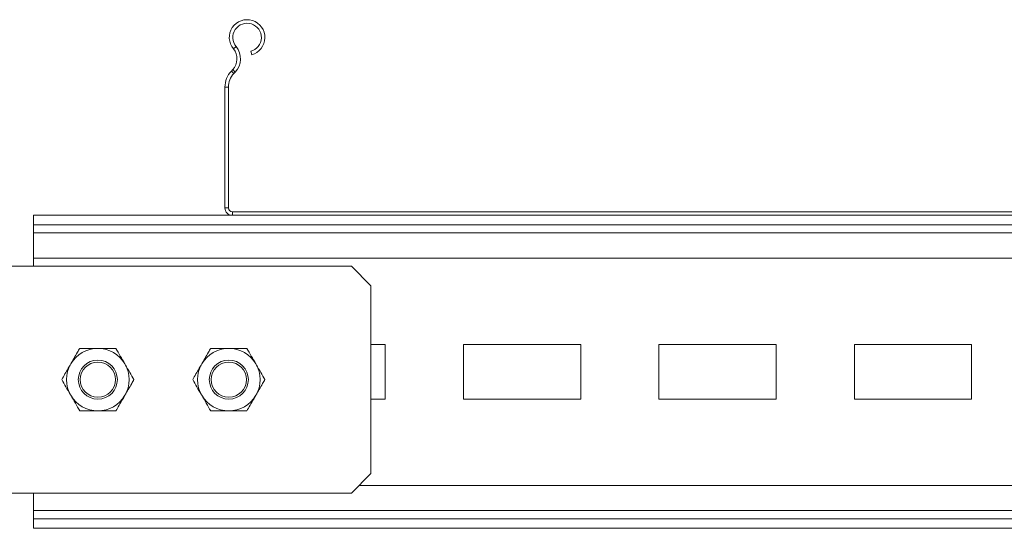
# Model space of a CAD drawing. Header units: millimetres. Extents: x -480 to 1549, y -2911 to -293.
# Tile 71 of 106: x 889 to 1141, y -1291 to -1161. Entities that reach past the tile are written whole.
import ezdxf

# ---------------------------------------------------------------- set-up
doc = ezdxf.new("R2010")
doc.units = ezdxf.units.MM

msp = doc.modelspace()

# ---------------------------------------------------------------- linework, layer by layer
at = {"color": 7, "linetype": 'Continuous', "lineweight": 15}
for p, q in [((944.21, -1167.98), (943.52, -1168.55)), ((947.97, -1169.17), (948.2, -1170.04)), ((943, -1174.23), (943.34, -1173.86)), ((943, -1174.23), (943.65, -1174.85)), ((944, -1174.48), (943.34, -1173.86)), ((943.65, -1174.85), (944, -1174.48)), ((942.25, -1178.36), (941.35, -1178.36)), ((941.35, -1209.2), (941.35, -1178.36)), ((942.25, -1209.2), (942.25, -1178.36)), ((892.35, -1213.56), (892.35, -1211.1)), ((892.35, -1211.1), (943.25, -1211.1)), ((941.35, -1209.2), (942.25, -1209.2)), ((943.25, -1210.2), (943.25, -1211.1)), ((1339.45, -1210.2), (943.25, -1210.2)), ((1339.45, -1211.1), (943.25, -1211.1)), ((892.35, -1215.61), (892.35, -1213.56)), ((892.35, -1222.01), (892.35, -1215.61)), ((892.35, -1224.1), (892.35, -1222.01)), ((973.7, -1224.1), (885.37, -1224.1)), ((978.7, -1229.1), (973.7, -1224.1)), ((978.7, -1277.1), (978.7, -1229.1)), ((982.35, -1244.1), (978.7, -1244.1)), ((982.35, -1258.1), (982.35, -1244.1)), ((1032.35, -1244.1), (1002.35, -1244.1)), ((1002.35, -1244.1), (1002.35, -1258.1)), ((1032.35, -1258.1), (1032.35, -1244.1)), ((1082.35, -1244.1), (1052.35, -1244.1)), ((1052.35, -1244.1), (1052.35, -1258.1)), ((1082.35, -1258.1), (1082.35, -1244.1)), ((1132.35, -1244.1), (1102.35, -1244.1)), ((1102.35, -1244.1), (1102.35, -1258.1)), ((1132.35, -1258.1), (1132.35, -1244.1)), ((978.7, -1258.1), (982.35, -1258.1)), ((1002.35, -1258.1), (1032.35, -1258.1)), ((1052.35, -1258.1), (1082.35, -1258.1)), ((1102.35, -1258.1), (1132.35, -1258.1)), ((973.7, -1282.1), (978.7, -1277.1)), ((885.37, -1282.1), (973.7, -1282.1)), ((892.35, -1286.59), (892.35, -1282.1)), ((892.35, -1288.64), (892.35, -1286.59)), ((892.35, -1291.1), (892.35, -1288.64)), ((892.35, -1291.1), (1392.35, -1291.1))]:
    msp.add_line(p, q, dxfattribs=at)
at = {"color": 8, "linetype": 'Continuous', "lineweight": 15}
for p, q in [((892.35, -1213.56), (1391.35, -1213.56)), ((892.35, -1215.61), (1391.35, -1215.61)), ((892.35, -1222.01), (1391.35, -1222.01)), ((975.61, -1280.19), (1290.58, -1280.19)), ((892.35, -1286.59), (1391.35, -1286.59)), ((892.35, -1288.64), (1391.35, -1288.64))]:
    msp.add_line(p, q, dxfattribs=at)
at = {"color": 7, "linetype": 'Continuous', "lineweight": 15}
for centre, radius in [((908.85, -1253.1), 5), ((908.85, -1253.1), 4.5), ((942.35, -1253.1), 5), ((942.35, -1253.1), 4.5)]:
    msp.add_circle(centre, radius, dxfattribs=at)
for centre, radius, start, end in [((947.02, -1165.65), 4.55, 285, 219.6825), ((947.02, -1165.65), 3.65, 285, 219.6825), ((940.44, -1171.11), 4, 316.4642, 39.6825), ((940.44, -1171.11), 4.9, 316.4642, 39.6825), ((947.35, -1178.36), 6, 136.4642, 180), ((947.35, -1178.36), 5.1, 136.4642, 180), ((943.25, -1209.2), 1.9, 180, 270), ((943.25, -1209.2), 1, 180, 270), ((908.85, -1253.1), 8, 90, 150), ((908.85, -1253.1), 8, 30, 90), ((942.35, -1253.1), 8, 90, 150), ((942.35, -1253.1), 8, 30, 90), ((908.85, -1253.1), 8, 150, 210), ((908.85, -1253.1), 8, 330, 30), ((942.35, -1253.1), 8, 150, 210), ((942.35, -1253.1), 8, 330, 30), ((908.85, -1253.1), 8, 210, 270), ((908.85, -1253.1), 8, 270, 330), ((942.35, -1253.1), 8, 210, 270), ((942.35, -1253.1), 8, 270, 330)]:
    msp.add_arc(centre, radius, start, end, dxfattribs=at)
for points, knots in [([(904.23, -1245.1), (904.03, -1245.43), (903.28, -1246.74), (902.5, -1248.09), (901.92, -1249.1)], [0, 0, 0, 0, 0.257559, 1, 1, 1, 1]), ([(904.23, -1245.1), (904.98, -1245.1), (906.49, -1245.1), (908.06, -1245.1), (908.85, -1245.1)], [0, 0, 0, 0, 0.495458, 1, 1, 1, 1]), ([(908.85, -1245.1), (908.95, -1245.1), (909.78, -1245.1), (911.35, -1245.1), (912.75, -1245.1), (913.46, -1245.1)], [0, 0, 0, 0, 0.070086, 0.530782, 1, 1, 1, 1]), ([(913.46, -1245.1), (913.84, -1245.75), (914.6, -1247.06), (915.38, -1248.41), (915.77, -1249.1)], [0, 0, 0, 0, 0.495462, 1, 1, 1, 1]), ([(937.73, -1245.1), (937.53, -1245.43), (936.78, -1246.74), (936, -1248.09), (935.42, -1249.1)], [0, 0, 0, 0, 0.257559, 1, 1, 1, 1]), ([(937.73, -1245.1), (938.48, -1245.1), (939.99, -1245.1), (941.56, -1245.1), (942.35, -1245.1)], [0, 0, 0, 0, 0.495458, 1, 1, 1, 1]), ([(942.35, -1245.1), (942.45, -1245.1), (943.28, -1245.1), (944.85, -1245.1), (946.25, -1245.1), (946.96, -1245.1)], [0, 0, 0, 0, 0.070086, 0.530782, 1, 1, 1, 1]), ([(946.96, -1245.1), (947.34, -1245.75), (948.1, -1247.06), (948.88, -1248.41), (949.27, -1249.1)], [0, 0, 0, 0, 0.495462, 1, 1, 1, 1]), ([(901.92, -1249.1), (901.71, -1249.46), (900.93, -1250.82), (900.16, -1252.13), (899.61, -1253.1)], [0, 0, 0, 0, 0.2686332, 1, 1, 1, 1]), ([(915.77, -1249.1), (915.83, -1249.19), (916.24, -1249.91), (917.02, -1251.26), (917.73, -1252.48), (918.08, -1253.1)], [0, 0, 0, 0, 0.070086, 0.530786, 1, 1, 1, 1]), ([(935.42, -1249.1), (935.21, -1249.46), (934.43, -1250.82), (933.66, -1252.13), (933.11, -1253.1)], [0, 0, 0, 0, 0.268633, 1, 1, 1, 1]), ([(949.27, -1249.1), (949.33, -1249.19), (949.74, -1249.91), (950.52, -1251.26), (951.23, -1252.48), (951.58, -1253.1)], [0, 0, 0, 0, 0.070086, 0.530786, 1, 1, 1, 1]), ([(901.92, -1257.1), (901.86, -1257), (901.45, -1256.29), (900.67, -1254.93), (899.96, -1253.71), (899.61, -1253.1)], [0, 0, 0, 0, 0.070086, 0.530775, 1, 1, 1, 1]), ([(918.08, -1253.1), (917.89, -1253.43), (917.14, -1254.74), (916.35, -1256.09), (915.77, -1257.1)], [0, 0, 0, 0, 0.257549, 1, 1, 1, 1]), ([(935.42, -1257.1), (935.36, -1257), (934.95, -1256.29), (934.17, -1254.93), (933.46, -1253.71), (933.11, -1253.1)], [0, 0, 0, 0, 0.070086, 0.530775, 1, 1, 1, 1]), ([(951.58, -1253.1), (951.39, -1253.43), (950.64, -1254.74), (949.85, -1256.09), (949.27, -1257.1)], [0, 0, 0, 0, 0.257549, 1, 1, 1, 1]), ([(904.23, -1261.1), (903.85, -1260.45), (903.09, -1259.14), (902.31, -1257.78), (901.92, -1257.1)], [0, 0, 0, 0, 0.495462, 1, 1, 1, 1]), ([(915.77, -1257.1), (915.56, -1257.46), (914.78, -1258.82), (914.02, -1260.13), (913.46, -1261.1)], [0, 0, 0, 0, 0.268633, 1, 1, 1, 1]), ([(937.73, -1261.1), (937.35, -1260.45), (936.59, -1259.14), (935.81, -1257.78), (935.42, -1257.1)], [0, 0, 0, 0, 0.495462, 1, 1, 1, 1]), ([(949.27, -1257.1), (949.06, -1257.46), (948.28, -1258.82), (947.52, -1260.13), (946.96, -1261.1)], [0, 0, 0, 0, 0.268633, 1, 1, 1, 1]), ([(908.85, -1261.1), (908.74, -1261.1), (907.91, -1261.1), (906.34, -1261.1), (904.94, -1261.1), (904.23, -1261.1)], [0, 0, 0, 0, 0.070086, 0.530782, 1, 1, 1, 1]), ([(913.46, -1261.1), (912.71, -1261.1), (911.2, -1261.1), (909.63, -1261.1), (908.85, -1261.1)], [0, 0, 0, 0, 0.495458, 1, 1, 1, 1]), ([(942.35, -1261.1), (942.24, -1261.1), (941.41, -1261.1), (939.84, -1261.1), (938.44, -1261.1), (937.73, -1261.1)], [0, 0, 0, 0, 0.070086, 0.530782, 1, 1, 1, 1]), ([(946.96, -1261.1), (946.21, -1261.1), (944.7, -1261.1), (943.13, -1261.1), (942.35, -1261.1)], [0, 0, 0, 0, 0.495458, 1, 1, 1, 1])]:
    msp.add_open_spline(points, degree=3, knots=knots, dxfattribs=at)

doc.saveas('drawing.dxf')
